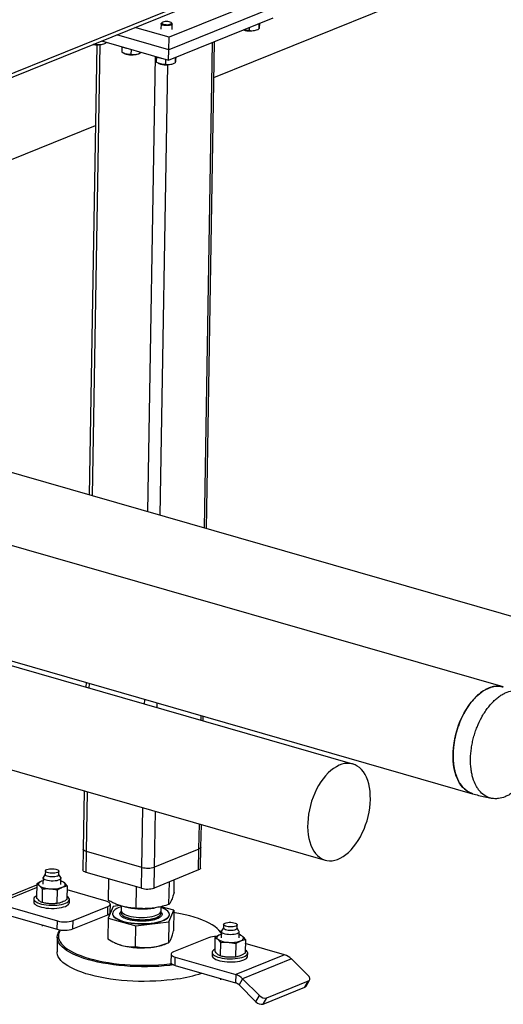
# Model space of a CAD drawing. Header units: millimetres. Extents: x 5 to 589, y 5 to 415.
# Tile 41 of 90: x 265 to 277, y 49 to 73. Entities that reach past the tile are written whole.
import ezdxf

# ---------------------------------------------------------------- set-up
doc = ezdxf.new("R2010")
doc.units = ezdxf.units.MM
doc.layers.add('TRAIT-FORT', color=4, linetype='Continuous', lineweight=25)

msp = doc.modelspace()

# ---------------------------------------------------------------- linework, layer by layer
at = {"layer": 'TRAIT-FORT', "color": 4, "linetype": 'Continuous', "lineweight": 25}
for p, q in [((270.09, 71.654), (275.807, 73.968)), ((270.214, 73.787), (241.701, 62.246)), ((241.749, 62.177), (270.097, 73.652)), ((271.541, 73.663), (268.997, 72.633)), ((271.536, 73.358), (268.992, 72.328)), ((268.988, 72.074), (271.532, 73.103)), ((268.997, 72.633), (268.168, 72.872)), ((268.803, 72.964), (268.801, 72.829)), ((268.83, 72.995), (268.812, 72.98)), ((269.065, 72.976), (269.047, 72.992)), ((269.071, 72.825), (269.073, 72.959)), ((270.948, 72.867), (270.946, 72.798)), ((271.184, 72.963), (271.182, 72.836)), ((271.194, 72.967), (271.194, 72.926)), ((268.992, 72.328), (267.725, 72.692)), ((268.992, 72.328), (268.997, 72.633)), ((271.128, 72.814), (271.154, 72.824)), ((267.24, 72.449), (267.055, 61.495)), ((267.136, 61.472), (267.322, 72.453)), ((267.229, 72.491), (267.228, 72.459)), ((267.356, 72.543), (268.988, 72.074)), ((267.409, 72.474), (267.436, 72.485)), ((267.464, 72.512), (267.464, 72.497)), ((267.848, 72.401), (267.846, 72.268)), ((269.858, 60.688), (270.057, 72.507)), ((269.905, 60.675), (270.105, 72.526)), ((267.89, 72.246), (267.91, 72.238)), ((268.072, 72.337), (268.07, 72.217)), ((268.251, 72.232), (268.277, 72.242)), ((268.305, 72.27), (268.305, 72.255)), ((268.483, 61.084), (268.67, 72.165)), ((268.69, 72.159), (268.688, 72.026)), ((268.988, 72.074), (268.992, 72.328)), ((269.149, 72.139), (269.147, 72.012)), ((269.159, 72.143), (269.158, 72.102)), ((268.731, 72.004), (268.751, 71.995)), ((268.785, 60.997), (268.97, 71.966)), ((268.913, 72.095), (268.911, 71.975)), ((269.093, 71.99), (269.119, 72)), ((262.712, 68.668), (267.207, 70.487)), ((280.256, 57.697), (262.613, 62.773)), ((277.129, 56.825), (262.583, 61.01)), ((273.468, 54.949), (255.129, 60.226)), ((262.536, 58.211), (276.381, 54.227)), ((257.655, 56.968), (272.796, 52.611)), ((266.978, 56.933), (266.976, 56.817)), ((267.057, 56.794), (267.059, 56.91)), ((268.404, 56.406), (268.406, 56.522)), ((268.706, 56.319), (268.708, 56.435)), ((269.779, 56.011), (269.781, 56.127)), ((269.826, 55.997), (269.828, 56.113)), ((266.934, 54.298), (266.91, 52.88)), ((266.99, 52.821), (267.015, 54.275)), ((268.337, 52.434), (268.361, 53.887)), ((268.641, 52.44), (268.664, 53.8)), ((269.726, 52.879), (269.736, 53.492)), ((269.774, 52.924), (269.783, 53.478)), ((266.91, 52.88), (266.901, 52.371)), ((266.981, 52.312), (266.99, 52.821)), ((268.337, 52.434), (266.99, 52.821)), ((269.726, 52.879), (268.641, 52.44)), ((269.717, 52.371), (269.726, 52.879)), ((269.765, 52.416), (269.774, 52.924)), ((265.987, 52.265), (265.939, 52.191)), ((265.988, 52.348), (265.987, 52.259)), ((266.316, 52.254), (266.318, 52.343)), ((266.362, 52.184), (266.316, 52.26)), ((268.328, 51.925), (266.981, 52.312)), ((268.328, 51.925), (268.337, 52.434)), ((268.632, 51.932), (268.641, 52.44)), ((269.717, 52.371), (268.632, 51.932)), ((264.641, 51.548), (265.777, 52.008)), ((265.777, 52.031), (265.772, 51.701)), ((265.933, 52.108), (265.895, 52.095)), ((265.934, 52.176), (265.931, 52.026)), ((266.364, 52.019), (266.366, 52.169)), ((266.382, 52.101), (266.365, 52.104)), ((267.525, 51.627), (267.534, 52.153)), ((268.996, 51.533), (269.006, 52.083)), ((269.118, 51.819), (269.124, 52.131)), ((264.81, 51.554), (265.776, 51.945)), ((265.912, 51.911), (265.907, 51.581)), ((266.277, 51.556), (266.282, 51.886)), ((266.517, 51.981), (266.512, 51.651)), ((267.47, 51.611), (266.515, 51.886)), ((268.2, 51.437), (268.209, 51.959)), ((264.81, 51.554), (266.283, 51.131)), ((265.709, 51.666), (265.708, 51.59)), ((266.572, 51.575), (266.574, 51.652)), ((267.567, 51.334), (267.571, 51.538)), ((264.807, 51.351), (266.279, 50.927)), ((266.659, 50.935), (267.507, 51.279)), ((266.663, 51.139), (267.511, 51.482)), ((267.507, 51.279), (267.511, 51.482)), ((267.64, 51.484), (267.518, 51.199)), ((267.591, 51.37), (267.568, 51.368)), ((267.624, 51.311), (267.624, 51.306)), ((267.809, 51.505), (267.64, 51.484)), ((267.831, 51.498), (267.83, 51.389)), ((267.972, 51.462), (268.006, 51.456)), ((268.628, 51.445), (268.658, 51.45)), ((268.798, 51.35), (268.802, 51.372)), ((268.802, 51.372), (268.804, 51.48)), ((269.111, 51.391), (268.804, 51.477)), ((268.989, 51.105), (269.111, 51.391)), ((269.005, 51.283), (269.005, 51.288)), ((269.111, 51.391), (269.103, 50.886)), ((266.279, 50.927), (266.283, 51.131)), ((266.659, 50.935), (266.663, 51.139)), ((267.518, 51.199), (267.509, 50.694)), ((267.518, 51.199), (268.192, 51.009)), ((268.192, 51.009), (268.989, 51.105)), ((268.989, 51.105), (268.981, 50.601)), ((270.325, 51.045), (270.323, 50.956)), ((270.653, 50.951), (270.655, 51.04)), ((265.914, 51.032), (265.914, 51.001)), ((268.184, 50.505), (268.192, 51.009)), ((270.2, 50.917), (270.175, 50.939)), ((270.27, 50.804), (270.232, 50.792)), ((270.271, 50.873), (270.268, 50.723)), ((270.324, 50.962), (270.276, 50.888)), ((270.699, 50.881), (270.653, 50.956)), ((270.701, 50.716), (270.703, 50.866)), ((270.719, 50.798), (270.702, 50.801)), ((266.278, 50.736), (266.272, 50.38)), ((267.704, 50.589), (267.721, 50.581)), ((268.884, 50.561), (268.97, 50.596)), ((269.954, 50.723), (269.106, 50.38)), ((270.114, 50.728), (270.109, 50.398)), ((270.249, 50.607), (270.243, 50.278)), ((270.619, 50.582), (270.613, 50.252)), ((270.854, 50.677), (270.848, 50.348)), ((271.807, 50.308), (270.852, 50.582)), ((269.046, 50.324), (269.043, 50.121)), ((270.046, 50.363), (270.045, 50.287)), ((270.909, 50.272), (270.911, 50.348)), ((269.144, 50.048), (269.147, 50.251)), ((269.147, 50.251), (270.62, 49.827)), ((271.807, 50.308), (270.62, 49.827)), ((271.974, 50.205), (270.787, 49.724)), ((272.386, 49.794), (271.974, 50.205)), ((269.144, 50.048), (270.616, 49.624)), ((270.251, 49.729), (270.251, 49.698)), ((270.62, 49.827), (270.616, 49.624)), ((270.787, 49.724), (270.7, 49.572)), ((270.787, 49.724), (271.199, 49.314)), ((271.373, 49.258), (272.391, 49.67)), ((272.304, 49.518), (272.391, 49.67)), ((272.331, 49.541), (272.418, 49.693)), ((270.7, 49.572), (271.111, 49.162)), ((271.286, 49.107), (272.304, 49.518)), ((271.111, 49.162), (271.199, 49.314)), ((271.286, 49.107), (271.373, 49.258))]:
    msp.add_line(p, q, dxfattribs=at)
at = {"layer": 'TRAIT-FORT', "color": 4, "linetype": 'Continuous', "lineweight": 25, "flags": 128}
for points in [[(268.803, 72.966), (268.81, 72.978), (268.812, 72.98)], [(269.065, 72.976), (269.073, 72.964), (269.071, 72.951), (269.06, 72.94), (269.039, 72.93), (269.011, 72.922), (268.978, 72.917), (268.941, 72.916), (268.905, 72.918), (268.871, 72.923), (268.842, 72.931), (268.82, 72.941), (268.807, 72.953), (268.803, 72.966), (268.803, 72.966)], [(268.822, 72.983), (268.826, 72.971), (268.84, 72.96), (268.862, 72.951), (268.891, 72.944), (268.925, 72.941), (268.959, 72.94), (268.992, 72.944), (269.02, 72.95), (269.041, 72.959), (269.053, 72.97), (269.054, 72.982), (269.045, 72.993), (269.027, 73.004), (269.001, 73.012), (268.969, 73.017), (268.935, 73.019), (268.901, 73.017), (268.87, 73.012), (268.845, 73.004), (268.829, 72.994), (268.822, 72.983)], [(276.381, 54.227), (276.375, 54.229), (276.312, 54.253), (276.253, 54.286), (276.198, 54.328), (276.146, 54.377), (276.099, 54.435), (276.056, 54.501), (276.019, 54.574), (275.986, 54.653), (275.959, 54.739), (275.937, 54.83), (275.921, 54.926), (275.911, 55.026), (275.907, 55.13), (275.909, 55.236), (275.916, 55.345), (275.93, 55.455), (275.949, 55.565), (275.974, 55.675), (276.005, 55.784), (276.041, 55.891), (276.082, 55.996), (276.127, 56.097), (276.177, 56.194), (276.231, 56.287), (276.289, 56.374), (276.35, 56.456), (276.413, 56.53), (276.48, 56.598), (276.548, 56.658), (276.617, 56.711), (276.688, 56.755), (276.759, 56.79), (276.83, 56.817), (276.9, 56.834), (276.97, 56.842), (277.037, 56.841), (277.103, 56.831), (277.129, 56.825)], [(273.895, 54.089), (273.894, 54.189), (273.887, 54.286), (273.874, 54.379), (273.855, 54.467), (273.83, 54.549), (273.8, 54.626), (273.765, 54.696), (273.724, 54.759), (273.679, 54.814), (273.63, 54.862), (273.577, 54.9), (273.521, 54.93), (273.461, 54.951), (273.399, 54.963), (273.335, 54.965), (273.269, 54.959), (273.202, 54.943), (273.134, 54.918), (273.067, 54.884), (273, 54.841), (272.934, 54.79), (272.87, 54.731), (272.807, 54.665), (272.748, 54.592), (272.691, 54.512), (272.637, 54.427), (272.588, 54.337), (272.543, 54.242), (272.502, 54.144), (272.466, 54.042), (272.436, 53.939), (272.411, 53.835), (272.392, 53.73), (272.378, 53.626), (272.37, 53.522), (272.369, 53.421), (272.373, 53.323), (272.383, 53.228), (272.399, 53.137), (272.421, 53.052), (272.448, 52.972), (272.481, 52.899), (272.519, 52.832), (272.562, 52.773), (272.609, 52.722), (272.66, 52.679), (272.715, 52.644), (272.773, 52.619), (272.834, 52.602), (272.897, 52.595), (272.962, 52.597), (273.029, 52.609), (273.096, 52.629), (273.163, 52.659), (273.231, 52.697), (273.297, 52.744), (273.362, 52.799), (273.426, 52.862), (273.487, 52.931), (273.545, 53.008), (273.6, 53.09), (273.652, 53.178), (273.699, 53.271), (273.742, 53.367), (273.78, 53.467), (273.813, 53.569), (273.841, 53.673), (273.863, 53.778), (273.88, 53.883), (273.891, 53.987), (273.895, 54.089)], [(266.99, 52.821), (266.96, 52.832), (266.936, 52.844), (266.919, 52.857), (266.911, 52.871), (266.91, 52.88)], [(266.99, 52.821), (266.96, 52.832), (266.936, 52.844), (266.919, 52.857), (266.911, 52.871), (266.91, 52.88)], [(269.774, 52.924), (269.773, 52.918), (269.765, 52.904), (269.749, 52.891), (269.726, 52.879)], [(269.774, 52.924), (269.773, 52.918), (269.765, 52.904), (269.749, 52.891), (269.726, 52.879)], [(266.28, 52.22), (266.251, 52.211), (266.217, 52.204), (266.179, 52.201), (266.139, 52.201), (266.1, 52.204), (266.064, 52.211), (266.033, 52.22), (266.009, 52.231), (265.993, 52.243), (265.987, 52.256), (265.987, 52.259)], [(266.025, 52.383), (266.053, 52.392), (266.087, 52.398), (266.125, 52.401), (266.165, 52.401), (266.204, 52.398), (266.24, 52.392), (266.271, 52.383), (266.295, 52.372), (266.311, 52.359), (266.318, 52.346), (266.315, 52.332), (266.302, 52.32), (266.281, 52.309), (266.253, 52.3), (266.218, 52.293), (266.18, 52.29), (266.141, 52.29), (266.102, 52.293), (266.066, 52.3), (266.035, 52.309), (266.011, 52.32), (265.995, 52.332), (265.988, 52.345), (265.991, 52.359), (266.003, 52.371), (266.025, 52.383)], [(266.981, 52.312), (266.951, 52.323), (266.927, 52.335), (266.911, 52.349), (266.902, 52.363), (266.901, 52.371)], [(269.765, 52.416), (269.764, 52.41), (269.757, 52.396), (269.741, 52.383), (269.717, 52.371)], [(265.895, 52.095), (265.871, 52.084), (265.851, 52.072), (265.836, 52.058), (265.827, 52.044), (265.823, 52.03), (265.825, 52.016), (265.832, 52.002), (265.845, 51.988)], [(265.933, 52.108), (265.924, 52.105), (265.895, 52.095)], [(266.362, 52.184), (266.365, 52.175), (266.364, 52.16), (266.353, 52.144), (266.332, 52.131), (266.303, 52.119), (266.266, 52.109), (266.224, 52.103), (266.179, 52.1), (266.132, 52.1), (266.086, 52.104), (266.043, 52.111), (266.005, 52.12), (265.974, 52.133), (265.951, 52.147), (265.938, 52.162), (265.934, 52.178), (265.939, 52.191)], [(266.4, 51.95), (266.424, 51.961), (266.444, 51.974), (266.459, 51.987), (266.468, 52.001), (266.472, 52.015), (266.47, 52.03), (266.463, 52.044), (266.45, 52.058)], [(265.708, 51.59), (265.709, 51.579), (265.718, 51.557), (265.737, 51.536), (265.764, 51.516), (265.801, 51.497), (265.844, 51.48), (265.895, 51.466), (265.95, 51.454), (266.01, 51.445), (266.073, 51.439), (266.138, 51.436), (266.202, 51.437), (266.265, 51.441), (266.326, 51.448), (266.382, 51.458), (266.432, 51.471), (266.477, 51.486)], [(265.772, 51.741), (265.768, 51.738), (265.74, 51.719), (265.72, 51.699), (265.71, 51.677), (265.71, 51.655), (265.719, 51.634), (265.738, 51.612), (265.766, 51.592), (265.802, 51.573), (265.845, 51.557), (265.896, 51.542), (265.952, 51.53), (266.012, 51.521), (266.075, 51.515), (266.139, 51.513), (266.203, 51.513), (266.267, 51.517), (266.327, 51.524), (266.383, 51.534), (266.434, 51.547), (266.478, 51.562)], [(266.477, 51.486), (266.513, 51.503), (266.542, 51.523), (266.561, 51.543), (266.571, 51.565), (266.572, 51.575)], [(266.478, 51.562), (266.515, 51.58), (266.543, 51.599), (266.562, 51.619), (266.572, 51.641), (266.573, 51.663), (266.563, 51.685), (266.545, 51.706), (266.517, 51.726), (266.513, 51.728)], [(267.511, 51.482), (267.54, 51.497), (267.56, 51.513), (267.569, 51.53), (267.569, 51.548), (267.558, 51.566), (267.538, 51.583), (267.508, 51.598), (267.47, 51.611)], [(267.507, 51.279), (267.536, 51.293), (267.556, 51.309), (267.566, 51.327), (267.567, 51.334)], [(267.624, 51.306), (267.624, 51.297), (267.632, 51.269), (267.649, 51.242), (267.676, 51.215), (267.712, 51.19), (267.756, 51.166), (267.808, 51.144), (267.867, 51.124), (267.932, 51.106), (268.003, 51.091), (268.078, 51.079), (268.156, 51.07), (268.237, 51.064), (268.318, 51.061), (268.4, 51.062), (268.48, 51.065), (268.559, 51.072), (268.633, 51.083), (268.703, 51.096), (268.768, 51.112), (268.827, 51.13), (268.878, 51.151), (268.921, 51.174), (268.956, 51.199), (268.982, 51.224), (268.998, 51.251)], [(267.831, 51.474), (267.831, 51.474), (267.776, 51.454), (267.729, 51.432), (267.69, 51.409), (267.659, 51.383), (267.638, 51.357), (267.626, 51.33), (267.625, 51.302), (267.632, 51.274), (267.649, 51.247), (267.676, 51.22), (267.712, 51.195), (267.756, 51.171), (267.808, 51.149), (267.867, 51.129), (267.932, 51.111), (268.003, 51.096), (268.078, 51.084), (268.156, 51.075), (268.237, 51.069), (268.318, 51.066), (268.4, 51.067), (268.481, 51.071), (268.559, 51.078), (268.633, 51.088), (268.704, 51.101), (268.768, 51.117), (268.827, 51.135), (268.878, 51.156), (268.921, 51.179), (268.956, 51.204), (268.982, 51.229), (268.998, 51.256), (268.998, 51.256)], [(267.841, 51.369), (267.836, 51.362), (267.829, 51.339), (267.831, 51.316), (267.843, 51.293), (267.864, 51.271), (267.893, 51.25), (267.931, 51.23), (267.976, 51.212), (268.028, 51.197), (268.085, 51.184), (268.147, 51.173), (268.212, 51.166), (268.28, 51.162), (268.347, 51.161), (268.415, 51.163), (268.48, 51.168), (268.542, 51.176), (268.6, 51.188), (268.652, 51.201), (268.697, 51.218), (268.736, 51.236), (268.766, 51.256), (268.787, 51.278), (268.799, 51.3), (268.801, 51.323), (268.794, 51.346), (268.791, 51.353)], [(267.83, 51.389), (267.831, 51.377), (267.84, 51.354), (267.858, 51.331), (267.886, 51.31), (267.922, 51.29), (267.965, 51.272), (268.015, 51.255), (268.071, 51.242), (268.132, 51.231), (268.197, 51.223), (268.264, 51.217), (268.331, 51.216), (268.399, 51.217), (268.465, 51.221), (268.528, 51.229), (268.587, 51.24), (268.64, 51.253), (268.688, 51.269), (268.728, 51.287), (268.76, 51.306), (268.783, 51.327), (268.798, 51.35)], [(268.998, 51.256), (269.005, 51.284), (269.002, 51.312), (268.99, 51.339), (268.968, 51.366), (268.937, 51.392), (268.897, 51.417), (268.849, 51.44), (268.804, 51.457)], [(268.998, 51.251), (269.005, 51.279), (269.005, 51.283)], [(270.27, 50.824), (270.249, 50.858), (270.212, 50.903), (270.166, 50.948), (270.111, 50.992), (270.047, 51.034), (269.975, 51.075), (269.895, 51.114), (269.808, 51.152), (269.713, 51.187), (269.612, 51.22), (269.504, 51.251), (269.391, 51.28), (269.272, 51.305), (269.149, 51.328), (269.11, 51.335)], [(270.618, 51.005), (270.59, 50.996), (270.555, 50.99), (270.517, 50.987), (270.478, 50.987), (270.439, 50.99), (270.403, 50.996), (270.372, 51.005), (270.348, 51.016), (270.332, 51.029), (270.325, 51.042), (270.328, 51.056), (270.34, 51.068), (270.361, 51.079), (270.39, 51.088), (270.424, 51.095), (270.462, 51.098), (270.502, 51.098), (270.541, 51.095), (270.577, 51.088), (270.608, 51.079), (270.632, 51.068), (270.648, 51.056), (270.654, 51.042), (270.652, 51.029), (270.639, 51.017), (270.618, 51.005)], [(269.106, 50.06), (269.015, 50.049), (268.882, 50.036), (268.747, 50.026), (268.609, 50.02), (268.47, 50.016), (268.331, 50.016), (268.191, 50.019), (268.051, 50.026), (267.913, 50.035), (267.777, 50.048), (267.643, 50.064), (267.513, 50.083), (267.386, 50.105), (267.263, 50.129), (267.146, 50.157), (267.034, 50.187), (266.928, 50.219), (266.829, 50.254), (266.736, 50.291), (266.652, 50.33), (266.575, 50.371), (266.506, 50.413), (266.446, 50.457), (266.394, 50.502), (266.352, 50.547), (266.319, 50.594), (266.296, 50.641), (266.282, 50.688), (266.278, 50.736), (266.283, 50.783), (266.298, 50.83), (266.323, 50.876), (266.35, 50.913)], [(266.358, 50.912), (266.35, 50.899), (266.326, 50.853), (266.311, 50.807), (266.305, 50.761), (266.309, 50.714), (266.323, 50.667), (266.346, 50.621), (266.379, 50.575), (266.42, 50.53), (266.471, 50.485), (266.53, 50.442), (266.598, 50.401), (266.674, 50.361), (266.758, 50.322), (266.849, 50.286), (266.947, 50.251), (267.051, 50.219), (267.162, 50.19), (267.278, 50.162), (267.399, 50.138), (267.524, 50.116), (267.653, 50.098), (267.785, 50.082), (267.919, 50.07), (268.055, 50.06), (268.193, 50.054), (268.331, 50.051), (268.469, 50.051), (268.606, 50.054), (268.741, 50.061), (268.875, 50.071), (269.006, 50.083), (269.059, 50.09)], [(270.2, 50.917), (270.237, 50.88), (270.27, 50.84)], [(270.27, 50.805), (270.261, 50.802), (270.232, 50.792)], [(270.655, 50.821), (270.622, 50.81), (270.583, 50.802), (270.539, 50.798), (270.492, 50.796), (270.446, 50.798), (270.401, 50.804), (270.361, 50.812), (270.326, 50.823), (270.299, 50.836), (270.28, 50.851), (270.271, 50.867), (270.273, 50.883), (270.276, 50.888)], [(270.653, 50.951), (270.65, 50.94), (270.638, 50.928), (270.617, 50.916), (270.588, 50.907), (270.554, 50.901), (270.516, 50.898), (270.476, 50.898), (270.437, 50.901), (270.401, 50.907), (270.37, 50.916), (270.346, 50.927), (270.33, 50.94), (270.324, 50.953), (270.323, 50.956)], [(270.699, 50.881), (270.699, 50.88), (270.703, 50.864), (270.697, 50.849), (270.68, 50.834), (270.655, 50.821)], [(270.232, 50.792), (270.207, 50.781), (270.188, 50.768), (270.173, 50.755), (270.164, 50.741), (270.16, 50.727), (270.162, 50.713), (270.169, 50.698), (270.182, 50.684)], [(270.737, 50.647), (270.761, 50.658), (270.781, 50.671), (270.795, 50.684), (270.805, 50.698), (270.809, 50.712), (270.807, 50.726), (270.8, 50.741), (270.787, 50.754)], [(269.201, 49.719), (269.074, 49.701), (268.943, 49.686), (268.809, 49.675), (268.672, 49.667), (268.534, 49.662), (268.395, 49.66), (268.255, 49.661), (268.115, 49.666), (267.976, 49.674), (267.839, 49.685), (267.704, 49.7), (267.572, 49.717), (267.443, 49.737), (267.318, 49.761), (267.198, 49.787), (267.083, 49.816), (266.974, 49.847), (266.872, 49.881), (266.776, 49.916), (266.687, 49.954), (266.606, 49.994), (266.533, 50.036), (266.469, 50.079), (266.413, 50.123), (266.366, 50.168), (266.329, 50.214), (266.3, 50.261), (266.282, 50.308), (266.273, 50.356), (266.272, 50.38)], [(269.106, 50.38), (269.077, 50.366), (269.057, 50.349), (269.047, 50.332), (269.048, 50.314), (269.059, 50.296), (269.079, 50.279), (269.109, 50.264), (269.147, 50.251)], [(270.109, 50.438), (270.105, 50.435), (270.077, 50.416), (270.057, 50.395), (270.047, 50.374), (270.047, 50.352), (270.056, 50.33), (270.075, 50.309), (270.103, 50.289), (270.139, 50.27), (270.182, 50.253), (270.233, 50.239), (270.289, 50.227), (270.349, 50.218), (270.412, 50.212), (270.476, 50.209), (270.54, 50.21), (270.603, 50.214), (270.664, 50.221), (270.72, 50.231), (270.771, 50.244), (270.815, 50.259), (270.852, 50.276), (270.88, 50.296), (270.899, 50.316), (270.909, 50.338), (270.91, 50.359), (270.9, 50.381), (270.882, 50.402), (270.854, 50.423), (270.85, 50.425)], [(269.043, 50.121), (269.044, 50.111), (269.055, 50.093), (269.076, 50.076), (269.106, 50.061), (269.144, 50.048)], [(270.045, 50.287), (270.046, 50.276), (270.055, 50.254), (270.074, 50.233), (270.101, 50.213), (270.137, 50.194), (270.181, 50.177), (270.231, 50.163), (270.287, 50.151), (270.347, 50.142), (270.41, 50.136), (270.475, 50.133), (270.539, 50.134), (270.602, 50.138), (270.662, 50.145), (270.719, 50.155), (270.769, 50.167), (270.814, 50.183), (270.85, 50.2), (270.879, 50.219), (270.898, 50.24), (270.908, 50.261), (270.909, 50.272)], [(272.391, 49.67), (272.406, 49.679), (272.417, 49.69), (272.423, 49.705), (272.425, 49.721), (272.422, 49.739), (272.414, 49.758), (272.402, 49.776), (272.386, 49.794)]]:
    msp.add_lwpolyline(points, dxfattribs=at)
at = {"layer": 'TRAIT-FORT', "color": 4, "linetype": 'Continuous', "lineweight": 25}
for centre, radius, start, end in [((270.964, 73.322), 0.534, 253.113, 287.891), ((267.245, 72.992), 0.543, 259.4691, 287.6391), ((268.024, 72.804), 0.439, 246.0459, 261.851), ((268.088, 72.718), 0.512, 249.5554, 288.5101), ((268.865, 72.562), 0.439, 246.0459, 261.851), ((268.93, 72.475), 0.512, 249.5554, 288.5101), ((266.271, 52.265), 0.0465, 280.5705, 345.5972), ((268.478, 52.948), 0.533, 254.65, 287.798), ((266.297, 51.862), 0.249, 52.0555, 74.1402), ((266.096, 52.384), 0.469, 237.67, 270.2268), ((266.166, 52.647), 0.736, 264.66, 288.5497), ((268.469, 52.439), 0.533, 254.65, 287.798), ((268.349, 53.315), 1.891, 259.5568, 278.5087), ((266.459, 51.773), 0.666, 254.65, 287.798), ((266.456, 51.57), 0.666, 254.65, 287.798), ((270.634, 50.558), 0.249, 52.0555, 74.1402), ((268.076, 51.388), 0.882, 246.2376, 254.8444), ((268.467, 51.655), 1.171, 275.6114, 290.8762), ((270.14, 50.187), 0.567, 88.2719, 109.1011), ((270.432, 51.08), 0.469, 237.67, 270.2268), ((270.503, 51.344), 0.736, 264.66, 288.5497), ((268.338, 52.468), 1.993, 255.7058, 277.017), ((271.689, 49.929), 0.396, 44.0565, 72.7637), ((268.746, 52.923), 3.236, 278.0928, 288.8844), ((270.558, 49.435), 0.198, 44.0565, 72.7637), ((270.502, 49.449), 0.396, 44.0565, 72.7637), ((272.286, 49.568), 0.0524, 289.9485, 329.4143), ((271.246, 49.284), 0.182, 222.1826, 282.6162), ((271.334, 49.436), 0.182, 222.1826, 282.6162)]:
    msp.add_arc(centre, radius, start, end, dxfattribs=at)
for points, knots in [([(270.946, 72.798), (270.967, 72.796), (271.008, 72.792), (271.069, 72.797), (271.128, 72.813), (271.164, 72.828), (271.182, 72.836)], [0, 0, 0, 0, 0.264605, 0.534948, 0.765343, 1, 1, 1, 1]), ([(271.194, 72.926), (271.192, 72.907), (271.189, 72.875), (271.186, 72.849), (271.183, 72.839), (271.182, 72.837), (271.182, 72.836)], [0, 0, 0, 0, 0.385549, 0.637642, 0.896546, 1, 1, 1, 1]), ([(270.946, 72.798), (270.927, 72.797), (270.888, 72.796), (270.842, 72.801), (270.817, 72.81), (270.812, 72.812)], [0, 0, 0, 0, 0.440547, 0.890647, 1, 1, 1, 1]), ([(267.228, 72.459), (267.209, 72.457), (267.184, 72.455), (267.158, 72.459), (267.152, 72.46)], [0, 0, 0, 0, 0.780331, 1, 1, 1, 1]), ([(267.228, 72.459), (267.248, 72.457), (267.29, 72.452), (267.351, 72.458), (267.409, 72.473), (267.445, 72.489), (267.464, 72.497)], [0, 0, 0, 0, 0.264605, 0.534948, 0.765343, 1, 1, 1, 1]), ([(267.467, 72.511), (267.466, 72.506), (267.465, 72.5), (267.464, 72.497), (267.464, 72.497)], [0, 0, 0, 0, 0.710744, 1, 1, 1, 1]), ([(268.07, 72.217), (268.05, 72.216), (268.011, 72.213), (267.953, 72.223), (267.897, 72.242), (267.863, 72.259), (267.846, 72.268)], [0, 0, 0, 0, 0.264605, 0.534948, 0.765343, 1, 1, 1, 1]), ([(268.07, 72.217), (268.09, 72.214), (268.131, 72.21), (268.192, 72.216), (268.251, 72.231), (268.287, 72.247), (268.305, 72.255)], [0, 0, 0, 0, 0.264605, 0.534948, 0.765343, 1, 1, 1, 1]), ([(268.309, 72.269), (268.308, 72.264), (268.307, 72.258), (268.305, 72.255), (268.305, 72.255)], [0, 0, 0, 0, 0.710744, 1, 1, 1, 1]), ([(268.911, 71.975), (268.892, 71.974), (268.852, 71.971), (268.794, 71.981), (268.739, 72), (268.705, 72.017), (268.688, 72.026)], [0, 0, 0, 0, 0.264605, 0.534948, 0.765343, 1, 1, 1, 1]), ([(268.911, 71.975), (268.932, 71.972), (268.973, 71.968), (269.034, 71.973), (269.092, 71.989), (269.128, 72.005), (269.147, 72.012)], [0, 0, 0, 0, 0.264605, 0.534948, 0.765343, 1, 1, 1, 1]), ([(269.158, 72.102), (269.157, 72.083), (269.154, 72.051), (269.15, 72.025), (269.148, 72.016), (269.147, 72.013), (269.147, 72.012)], [0, 0, 0, 0, 0.385549, 0.637642, 0.896546, 1, 1, 1, 1]), ([(277.128, 56.822), (277.118, 56.825), (277.088, 56.838), (277.032, 56.843), (276.941, 56.844), (276.846, 56.825), (276.751, 56.788), (276.655, 56.739), (276.561, 56.673), (276.47, 56.59), (276.381, 56.498), (276.298, 56.391), (276.221, 56.273), (276.15, 56.147), (276.086, 56.012), (276.033, 55.871), (275.986, 55.726), (275.95, 55.578), (275.926, 55.43), (275.912, 55.309), (275.909, 55.228), (275.907, 55.183)], [0, 0, 0, 0, 0.0191919, 0.0617913, 0.1047041, 0.1877303, 0.2303298, 0.2732425, 0.3562687, 0.3988682, 0.4417809, 0.5248072, 0.5674066, 0.6103194, 0.6933456, 0.735945, 0.7788578, 0.861884, 0.9044835, 0.9473962, 1, 1, 1, 1]), ([(276.331, 55.075), (276.33, 54.99), (276.334, 54.909), (276.349, 54.792), (276.355, 54.755), (276.366, 54.699), (276.37, 54.681), (276.38, 54.645), (276.384, 54.627), (276.41, 54.541), (276.436, 54.479), (276.474, 54.408), (276.482, 54.394), (276.498, 54.367), (276.507, 54.354), (276.533, 54.317), (276.552, 54.293), (276.611, 54.23), (276.653, 54.195), (276.712, 54.162), (276.724, 54.155), (276.748, 54.144), (276.76, 54.139), (276.797, 54.125), (276.847, 54.111), (276.9, 54.105), (276.94, 54.104), (276.953, 54.104), (276.981, 54.106), (276.995, 54.107), (277.063, 54.115), (277.119, 54.131), (277.203, 54.166), (277.231, 54.179), (277.288, 54.211), (277.316, 54.229), (277.398, 54.287), (277.452, 54.333), (277.531, 54.412), (277.558, 54.44), (277.608, 54.5), (277.633, 54.531), (277.704, 54.627), (277.749, 54.697), (277.802, 54.791), (277.812, 54.81), (277.832, 54.848), (277.842, 54.868), (277.87, 54.926), (277.888, 54.966), (277.921, 55.048), (277.937, 55.089), (277.959, 55.152), (277.966, 55.174), (277.979, 55.216), (277.986, 55.238), (278.016, 55.346), (278.035, 55.433), (278.055, 55.563), (278.06, 55.606), (278.066, 55.671), (278.068, 55.693), (278.07, 55.736), (278.071, 55.757), (278.073, 55.862), (278.068, 55.943), (278.055, 56.041), (278.052, 56.06), (278.045, 56.098), (278.042, 56.117), (278.029, 56.171), (278.02, 56.206), (277.998, 56.274), (277.986, 56.306), (277.966, 56.353), (277.959, 56.368), (277.945, 56.397), (277.937, 56.412), (277.898, 56.481), (277.862, 56.53), (277.813, 56.582), (277.802, 56.592), (277.782, 56.611), (277.771, 56.62), (277.738, 56.646), (277.716, 56.662), (277.646, 56.701), (277.598, 56.72), (277.533, 56.734), (277.52, 56.736), (277.493, 56.739), (277.48, 56.741), (277.44, 56.742), (277.413, 56.742), (277.331, 56.733), (277.276, 56.72), (277.191, 56.686), (277.163, 56.673), (277.107, 56.643), (277.079, 56.627), (277.024, 56.589), (276.996, 56.568), (276.956, 56.535), (276.942, 56.523), (276.915, 56.498), (276.902, 56.486), (276.835, 56.42), (276.785, 56.362), (276.713, 56.265), (276.69, 56.231), (276.656, 56.178), (276.645, 56.16), (276.623, 56.123), (276.613, 56.105), (276.561, 56.011), (276.524, 55.933), (276.483, 55.829), (276.475, 55.809), (276.46, 55.766), (276.452, 55.745), (276.431, 55.681), (276.418, 55.639), (276.395, 55.553), (276.385, 55.509), (276.371, 55.444), (276.367, 55.422), (276.359, 55.379), (276.356, 55.357), (276.34, 55.247), (276.333, 55.16), (276.331, 55.075)], [0, 0, 0, 0, 0.03125, 0.03125, 0.046875, 0.046875, 0.054687, 0.054687, 0.0625, 0.0625, 0.09375, 0.09375, 0.101562, 0.101562, 0.109375, 0.109375, 0.125, 0.125, 0.15625, 0.15625, 0.164062, 0.164062, 0.171875, 0.171875, 0.1875, 0.203125, 0.203125, 0.210937, 0.210937, 0.21875, 0.21875, 0.25, 0.25, 0.265625, 0.265625, 0.28125, 0.28125, 0.3125, 0.3125, 0.328125, 0.328125, 0.34375, 0.34375, 0.375, 0.375, 0.382812, 0.382812, 0.390625, 0.390625, 0.40625, 0.40625, 0.421875, 0.421875, 0.429687, 0.429687, 0.4375, 0.4375, 0.46875, 0.46875, 0.484375, 0.484375, 0.492187, 0.492187, 0.5, 0.5, 0.53125, 0.53125, 0.539062, 0.539062, 0.546875, 0.546875, 0.5625, 0.5625, 0.578125, 0.578125, 0.585938, 0.585938, 0.59375, 0.59375, 0.625, 0.625, 0.632813, 0.632813, 0.640625, 0.640625, 0.65625, 0.65625, 0.6875, 0.6875, 0.695313, 0.695313, 0.703125, 0.703125, 0.71875, 0.71875, 0.75, 0.75, 0.765625, 0.765625, 0.78125, 0.78125, 0.796875, 0.796875, 0.804688, 0.804688, 0.8125, 0.8125, 0.84375, 0.84375, 0.859375, 0.859375, 0.867188, 0.867188, 0.875, 0.875, 0.90625, 0.90625, 0.914063, 0.914063, 0.921875, 0.921875, 0.9375, 0.9375, 0.953125, 0.953125, 0.960937, 0.960937, 0.96875, 0.96875, 1, 1, 1, 1]), ([(275.907, 55.183), (275.908, 55.113), (275.909, 55.008), (275.927, 54.876), (275.953, 54.75), (275.99, 54.635), (276.037, 54.533), (276.092, 54.44), (276.156, 54.363), (276.228, 54.302), (276.296, 54.257), (276.35, 54.241), (276.382, 54.231)], [0, 0, 0, 0, 0.145785, 0.220585, 0.295935, 0.441719, 0.516519, 0.591869, 0.737654, 0.812454, 0.887804, 1, 1, 1, 1]), ([(276.381, 54.227), (276.43, 54.214), (276.528, 54.186), (276.68, 54.15), (276.785, 54.126), (276.839, 54.115), (276.842, 54.114)], [0, 0, 0, 0, 0.327528, 0.658711, 0.985438, 1, 1, 1, 1]), ([(265.895, 52.095), (265.875, 52.087), (265.836, 52.069), (265.797, 52.044), (265.777, 52.031)], [0, 0, 0, 0, 0.497844, 1, 1, 1, 1]), ([(265.777, 52.031), (265.788, 52.026), (265.811, 52.015), (265.834, 51.997), (265.845, 51.988)], [0, 0, 0, 0, 0.498165, 1, 1, 1, 1]), ([(266.45, 52.058), (266.439, 52.067), (266.416, 52.085), (266.393, 52.096), (266.382, 52.101)], [0, 0, 0, 0, 0.4978438, 1, 1, 1, 1]), ([(266.517, 51.981), (266.506, 51.995), (266.484, 52.025), (266.461, 52.047), (266.45, 52.058)], [0, 0, 0, 0, 0.4981655, 1, 1, 1, 1]), ([(265.845, 51.988), (265.856, 51.977), (265.879, 51.955), (265.901, 51.925), (265.912, 51.911)], [0, 0, 0, 0, 0.497844, 1, 1, 1, 1]), ([(265.912, 51.911), (265.943, 51.913), (266.004, 51.919), (266.066, 51.916), (266.097, 51.915)], [0, 0, 0, 0, 0.498165, 1, 1, 1, 1]), ([(266.097, 51.915), (266.128, 51.912), (266.19, 51.906), (266.251, 51.892), (266.282, 51.886)], [0, 0, 0, 0, 0.497844, 1, 1, 1, 1]), ([(266.282, 51.886), (266.302, 51.898), (266.341, 51.924), (266.38, 51.941), (266.4, 51.95)], [0, 0, 0, 0, 0.498165, 1, 1, 1, 1]), ([(266.4, 51.95), (266.419, 51.957), (266.459, 51.971), (266.498, 51.978), (266.517, 51.981)], [0, 0, 0, 0, 0.4978438, 1, 1, 1, 1]), ([(269.118, 51.819), (269.11, 51.79), (269.094, 51.735), (269.071, 51.668), (269.051, 51.619), (269.033, 51.582), (269.015, 51.554), (269.003, 51.54), (268.996, 51.533)], [0, 0, 0, 0, 0.202068, 0.3827, 0.555315, 0.692992, 0.838894, 1, 1, 1, 1]), ([(265.839, 51.624), (265.828, 51.635), (265.805, 51.657), (265.783, 51.686), (265.772, 51.701)], [0, 0, 0, 0, 0.497844, 1, 1, 1, 1]), ([(265.907, 51.581), (265.895, 51.586), (265.873, 51.596), (265.85, 51.615), (265.839, 51.624)], [0, 0, 0, 0, 0.498165, 1, 1, 1, 1]), ([(266.091, 51.551), (266.06, 51.554), (265.998, 51.56), (265.937, 51.574), (265.907, 51.581)], [0, 0, 0, 0, 0.4978438, 1, 1, 1, 1]), ([(266.277, 51.556), (266.246, 51.553), (266.184, 51.548), (266.122, 51.55), (266.091, 51.551)], [0, 0, 0, 0, 0.4981655, 1, 1, 1, 1]), ([(266.394, 51.586), (266.374, 51.579), (266.335, 51.565), (266.296, 51.559), (266.277, 51.556)], [0, 0, 0, 0, 0.4978437, 1, 1, 1, 1]), ([(266.512, 51.651), (266.492, 51.638), (266.453, 51.613), (266.414, 51.595), (266.394, 51.586)], [0, 0, 0, 0, 0.498165, 1, 1, 1, 1]), ([(268.2, 51.437), (268.155, 51.44), (268.069, 51.445), (267.943, 51.466), (267.832, 51.496), (267.729, 51.532), (267.629, 51.574), (267.561, 51.609), (267.525, 51.627)], [0, 0, 0, 0, 0.202068, 0.3827, 0.555315, 0.692992, 0.838894, 1, 1, 1, 1]), ([(268.996, 51.533), (268.943, 51.517), (268.842, 51.486), (268.694, 51.454), (268.562, 51.436), (268.44, 51.429), (268.322, 51.429), (268.242, 51.434), (268.2, 51.437)], [0, 0, 0, 0, 0.202068, 0.3827, 0.555315, 0.692992, 0.838894, 1, 1, 1, 1]), ([(268.823, 51.268), (268.817, 51.257), (268.804, 51.236), (268.762, 51.206), (268.702, 51.178), (268.625, 51.155), (268.549, 51.141), (268.484, 51.133), (268.419, 51.127), (268.337, 51.125), (268.241, 51.128), (268.148, 51.137), (268.057, 51.152), (267.972, 51.174), (267.901, 51.201), (267.855, 51.228), (267.829, 51.25), (267.81, 51.272), (267.798, 51.3), (267.804, 51.322), (267.806, 51.332)], [0, 0, 0, 0, 0.058248, 0.119986, 0.18429, 0.249959, 0.315627, 0.347816, 0.380014, 0.441752, 0.5, 0.558248, 0.619986, 0.68429, 0.749959, 0.815627, 0.847816, 0.880014, 0.941752, 1, 1, 1, 1]), ([(267.806, 51.332), (267.811, 51.343), (267.817, 51.355), (267.833, 51.366), (267.836, 51.368)], [0, 0, 0, 0, 0.834871, 1, 1, 1, 1]), ([(268.798, 51.351), (268.798, 51.351), (268.805, 51.345), (268.819, 51.327), (268.832, 51.3), (268.826, 51.278), (268.823, 51.268)], [0, 0, 0, 0, 0.021447, 0.228481, 0.625458, 1, 1, 1, 1]), ([(269.041, 50.681), (269.051, 50.708), (269.072, 50.763), (269.092, 50.845), (269.103, 50.886)], [0, 0, 0, 0, 0.494511, 1, 1, 1, 1]), ([(270.787, 50.754), (270.776, 50.764), (270.753, 50.782), (270.73, 50.792), (270.719, 50.798)], [0, 0, 0, 0, 0.4978437, 1, 1, 1, 1]), ([(267.509, 50.694), (267.564, 50.662), (267.646, 50.613), (267.759, 50.564), (267.817, 50.546), (267.846, 50.537)], [0, 0, 0, 0, 0.495251, 0.746818, 1, 1, 1, 1]), ([(268.581, 50.49), (268.648, 50.501), (268.783, 50.524), (268.914, 50.575), (268.981, 50.601)], [0, 0, 0, 0, 0.494511, 1, 1, 1, 1]), ([(268.981, 50.601), (268.99, 50.607), (269.005, 50.616), (269.025, 50.647), (269.035, 50.67), (269.041, 50.681)], [0, 0, 0, 0, 0.495251, 0.746818, 1, 1, 1, 1]), ([(270.232, 50.792), (270.212, 50.783), (270.173, 50.766), (270.134, 50.74), (270.114, 50.728)], [0, 0, 0, 0, 0.497844, 1, 1, 1, 1]), ([(270.114, 50.728), (270.125, 50.722), (270.148, 50.712), (270.17, 50.694), (270.182, 50.684)], [0, 0, 0, 0, 0.4981655, 1, 1, 1, 1]), ([(270.182, 50.684), (270.193, 50.674), (270.216, 50.652), (270.238, 50.622), (270.249, 50.607)], [0, 0, 0, 0, 0.4978438, 1, 1, 1, 1]), ([(270.249, 50.607), (270.28, 50.61), (270.341, 50.616), (270.403, 50.613), (270.434, 50.612)], [0, 0, 0, 0, 0.498165, 1, 1, 1, 1]), ([(270.434, 50.612), (270.465, 50.609), (270.527, 50.603), (270.588, 50.589), (270.619, 50.582)], [0, 0, 0, 0, 0.497844, 1, 1, 1, 1]), ([(270.619, 50.582), (270.638, 50.595), (270.678, 50.62), (270.717, 50.638), (270.737, 50.647)], [0, 0, 0, 0, 0.498165, 1, 1, 1, 1]), ([(270.737, 50.647), (270.756, 50.654), (270.796, 50.668), (270.835, 50.674), (270.854, 50.677)], [0, 0, 0, 0, 0.497844, 1, 1, 1, 1]), ([(270.854, 50.677), (270.843, 50.692), (270.821, 50.722), (270.798, 50.743), (270.787, 50.754)], [0, 0, 0, 0, 0.498165, 1, 1, 1, 1]), ([(267.846, 50.537), (267.902, 50.524), (268.017, 50.498), (268.128, 50.502), (268.184, 50.505)], [0, 0, 0, 0, 0.494511, 1, 1, 1, 1]), ([(268.184, 50.505), (268.248, 50.495), (268.345, 50.482), (268.479, 50.48), (268.547, 50.487), (268.581, 50.49)], [0, 0, 0, 0, 0.495251, 0.746818, 1, 1, 1, 1]), ([(270.176, 50.321), (270.164, 50.332), (270.142, 50.353), (270.12, 50.383), (270.109, 50.398)], [0, 0, 0, 0, 0.497844, 1, 1, 1, 1]), ([(270.243, 50.278), (270.232, 50.283), (270.21, 50.293), (270.187, 50.311), (270.176, 50.321)], [0, 0, 0, 0, 0.498165, 1, 1, 1, 1]), ([(270.848, 50.348), (270.829, 50.335), (270.79, 50.31), (270.75, 50.292), (270.731, 50.283)], [0, 0, 0, 0, 0.498165, 1, 1, 1, 1]), ([(270.428, 50.248), (270.397, 50.251), (270.335, 50.257), (270.274, 50.271), (270.243, 50.278)], [0, 0, 0, 0, 0.497844, 1, 1, 1, 1]), ([(270.613, 50.252), (270.583, 50.25), (270.521, 50.244), (270.459, 50.247), (270.428, 50.248)], [0, 0, 0, 0, 0.498165, 1, 1, 1, 1]), ([(270.731, 50.283), (270.711, 50.276), (270.672, 50.262), (270.633, 50.256), (270.613, 50.252)], [0, 0, 0, 0, 0.497844, 1, 1, 1, 1])]:
    msp.add_open_spline(points, degree=3, knots=knots, dxfattribs=at)

doc.saveas('drawing.dxf')
